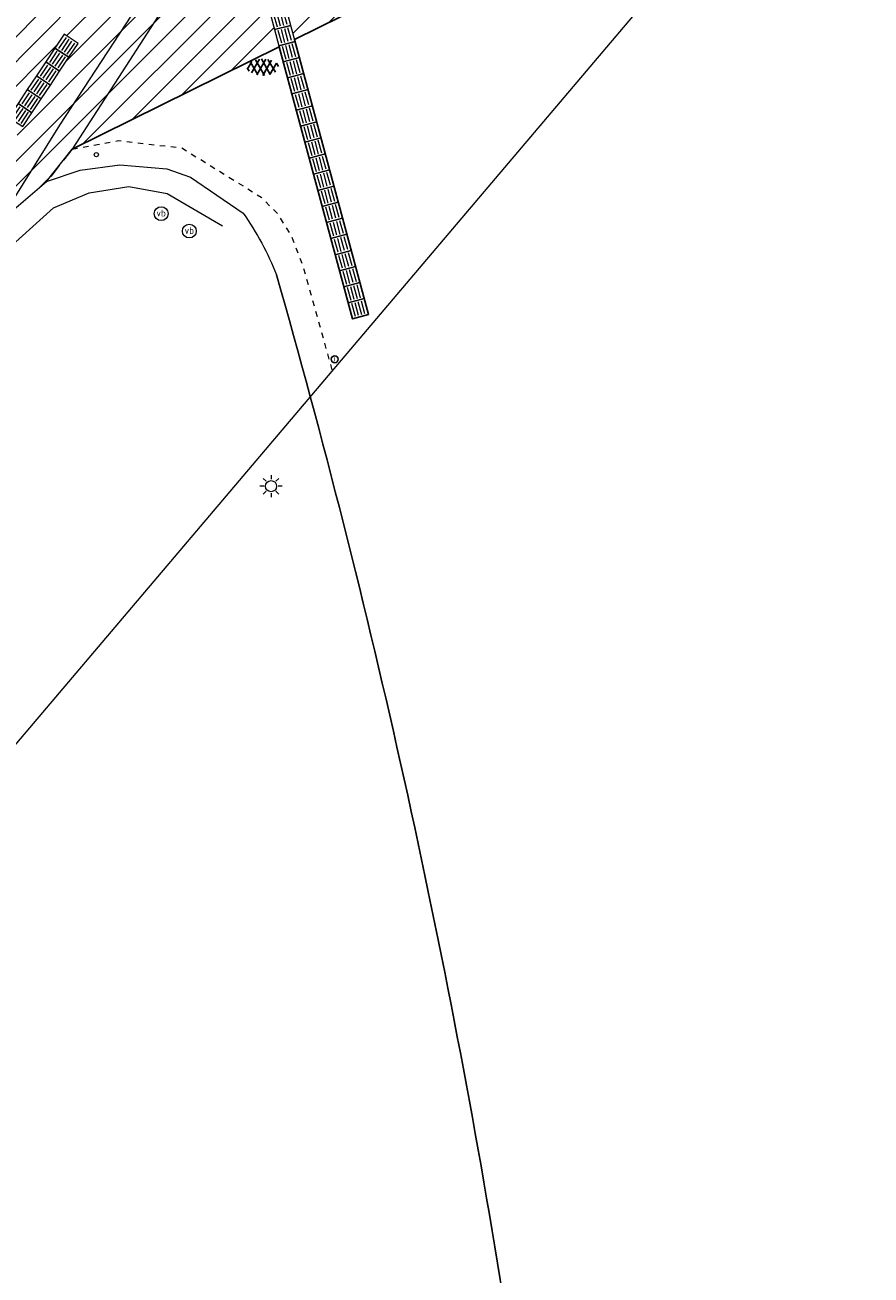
# Model space of a CAD drawing. Header units: metres. Extents: x 187916 to 189411, y 333285 to 334910.
# Tile 169 of 256: x 188794 to 188809, y 334105 to 334128. Entities that reach past the tile are written whole.
import ezdxf
from ezdxf.enums import TextEntityAlignment as Align

# ---------------------------------------------------------------- set-up
doc = ezdxf.new("R2010")
doc.units = ezdxf.units.M
doc.linetypes.add('DASHED2', pattern=[0.375, 0.25, -0.125])
for name, color, linetype, lineweight in [('B-ME-AL-MARKER-S', 253, 'Continuous', 9), ('B-ME-IE-MEUBILAIR_WEGMEUBILAIR-S', 253, 'Continuous', 18), ('B-ME-OG-TERREIN_CULTUURSCHEIDING-G', 253, 'DASHED2', 18), ('B-ME-RI-PUT_INSPECTIE-S', 253, 'Continuous', 25), ('B-ME-VH-KANTOPSLUITING_ACHTERKANTBAND-G', 253, 'Continuous', 18), ('B-ME-VH-KANTOPSLUITING_VOORKANTBAND-G', 253, 'Continuous', 18), ('B-ME-VH-VERHARDING_ASFALT-S', 253, 'Continuous', 25), ('B-ME-VH-VERHARDING_TEGEL-G', 253, 'Continuous', 18), ('B-WE-IE-MEUBILAIR-S', 253, 'Continuous', 15), ('B-WE-OG-BEBOUWING-GV', 253, 'Continuous', 15), ('B-WE-OG-TERREIN_BEGROEID-GV', 253, 'Continuous', 15), ('B-WE-VH-GESLOTENVERHARDING_ASFALT-GV', 253, 'Continuous', 15), ('N-WE-VH-GESLOTENVERHARDING_ASFALT_ZAAGSNEDE-G', 10, 'VH-ZAAGSNEDE-SO', 25), ('N-WE-VH-VERHARDING_ASFALT_HUB DASSENPLEIN-A', 253, 'Continuous', 18), ('N-WE-VH-VERKEERSTEGEL-S', 7, 'Continuous', 0)]:
    doc.layers.add(name, color=color, linetype=linetype, lineweight=lineweight)
doc.layers.add('N-WE-VH-MATERIAALSCHEIDING-G', color=7, linetype='DASHED2')
doc.styles.add('NLCS-ISO', font='NLCS-ISO.ttf')
doc.linetypes.add('VH-ZAAGSNEDE-SO', pattern='A,1e-05,-2.54,[181,NLCS.SHX,S=2.54,R=0,X=-2.54,Y=0],-5.08,[181,NLCS.SHX,S=2.54,R=180,X=2.54,Y=0],-2.54', length=10.16001)

# ---------------------------------------------------------------- blocks, each defined once
blk = doc.blocks.new('SIE-MEUBILAIR_PAAL_LICHTMAST-SO')
for points in [[(-0.625, 0), (-1, 0)], [(-0.7071067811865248, 0.7071067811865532), (-0.4419417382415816, 0.44194173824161)], [(0, 1), (0, 0.625)], [(0.44194173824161, 0.4419417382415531), (0.7071067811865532, 0.7071067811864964)], [(1, 0), (0.625, 0)], [(-0.7071067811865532, -0.7071067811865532), (-0.4419417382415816, -0.44194173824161)], [(0, -0.625), (0, -1)], [(0.4419417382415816, -0.4419417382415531), (0.7071067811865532, -0.7071067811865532)]]:
    blk.add_lwpolyline(points)
blk.add_circle((0, 0), 0.5)
blk = doc.blocks.new('SAL-MARKER-SO')
blk.add_circle((0, 0), 0.1)
blk = doc.blocks.new('SVH-ASFALT-SO')
at = {"ltscale": 0.1}
for p, q in [((-3.363759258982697, 2.173798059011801), (-1.827884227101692, 4.834011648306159)), ((0.3610377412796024, -0.07213355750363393), (-2.305319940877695, 4.546133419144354)), ((-1.90966580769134, 0.6923617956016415), (0.9476199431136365, 5.64132588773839)), ((2.754090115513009, -0.2170218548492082), (-0.4687746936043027, 5.365143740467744)), ((0, 0), (3.267551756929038, 5.659565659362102)), ((4.867727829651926, 0.1220502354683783), (1.647185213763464, 5.700193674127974)), ((2.175571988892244, -0.2317987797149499), (5.321577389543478, 5.217242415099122)), ((6.701218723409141, 0.946350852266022), (4.043291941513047, 5.550015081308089)), ((-2.71961448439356, 1.263712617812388), (-3.454265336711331, 2.536165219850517)), ((4.656575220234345, 0.06542487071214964), (7.070171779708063, 4.245896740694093)), ((7.827971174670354, 2.994758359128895), (7.146137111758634, 4.175729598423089))]:
    blk.add_line(p, q, dxfattribs=at)
at = {"style": 'NLCS-ISO'}
blk.add_attdef('KLEUR', text='', height=1.8, dxfattribs=at).set_placement((9.485913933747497, 2.74105960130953), align=Align.MIDDLE_LEFT)
at = {"style": 'NLCS-ISO', "flags": 1}
blk.add_attdef('FUNCTIE', text='', height=1.8, dxfattribs=at).set_placement((0.1159930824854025, -3.584775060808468), align=Align.MIDDLE_CENTER)
blk = doc.blocks.new('SIE-WEG_PAAL_VERKEERSBORD-SO')
at = {"color": 0, "linetype": 'ByBlock', "lineweight": 18}
blk.add_circle((0, 0), 1.5, dxfattribs=at)
at = {"color": 0, "linetype": 'ByBlock', "lineweight": 18, "style": 'NLCS-ISO'}
blk.add_text('vb', height=1.5, dxfattribs=at).set_placement((0, 0.1317113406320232), align=Align.MIDDLE_CENTER)
blk = doc.blocks.new('SRI-PUT_INSPECTIE-SO')
blk.add_circle((0, -7.105427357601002e-14), 1.999999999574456)
at = {"style": 'NLCS-ISO'}
blk.add_text('I', height=2.5, dxfattribs=at).set_placement((-0.002795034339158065, -0.007140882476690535), align=Align.MIDDLE_CENTER)
blk = doc.blocks.new('DTM')
at = {"layer": 'B-ME-OG-TERREIN_CULTUURSCHEIDING-G', "ltscale": 0.2, "flags": 128}
blk.add_lwpolyline([(188794.5410000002, 334125.2680000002), (188795.378, 334125.4249999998), (188796.5210000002, 334125.29), (188797.9470000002, 334124.4050000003), (188798.2387281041, 334124.1123697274), (188798.4918941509, 334123.7016098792), (188798.7108051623, 334123.1331271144), (188799.0346204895, 334121.9775812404), (188799.2268370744, 334121.275349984)], dxfattribs=at)
at = {"layer": 'B-ME-VH-KANTOPSLUITING_ACHTERKANTBAND-G', "ltscale": 0.2, "flags": 128}
for points in [[(188812.0329999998, 334136.0690000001), (188809.4210000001, 334137.1809999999), (188806.625, 334137.469), (188803.889, 334136.7620000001), (188801.5359999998, 334135.162), (188799.713, 334133.0320000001), (188797.247, 334129.4529999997), (188794.5410000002, 334125.2680000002)], [(188794.0819999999, 334124.6850000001), (188794.5410000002, 334125.2680000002)], [(188784.1469999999, 334107.1359999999), (188787.5989999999, 334113.98), (188791.787, 334121.0699999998), (188793.4610000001, 334123.5389999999), (188794.2039999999, 334124.2119999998), (188794.8470000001, 334124.4819999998), (188795.5630000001, 334124.5929999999), (188796.2540000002, 334124.4699999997), (188797.2549999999, 334123.8849999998)]]:
    blk.add_lwpolyline(points, dxfattribs=at)
at = {"layer": 'B-ME-VH-KANTOPSLUITING_VOORKANTBAND-G', "ltscale": 0.2, "flags": 128}
blk.add_lwpolyline([(188793.2319999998, 334123.966), (188794.0819999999, 334124.6850000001), (188794.6839999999, 334124.892), (188795.3999999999, 334124.9879999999), (188796.2510000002, 334124.915), (188796.676, 334124.7609999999), (188797.6260000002, 334124.1120000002)], dxfattribs=at)
at = {"layer": 'B-ME-VH-VERHARDING_TEGEL-G', "ltscale": 0.2, "flags": 128}
blk.add_lwpolyline([(188783.8820000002, 334107.5180000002), (188787.236, 334114.182), (188791.4279999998, 334121.2579999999), (188793.2319999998, 334123.966), (188794.321, 334125.702), (188796.9139999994, 334129.6709999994)], dxfattribs=at)
at = {"layer": 'B-WE-OG-BEBOUWING-GV', "ltscale": 0.2, "flags": 128}
blk.add_lwpolyline([(188779.474, 334052.218), (188776.92, 334049.111), (188787.829, 334045.886), (188794.414, 334053.759), (188814.475, 334036.748), (188814.571, 334036.667), (188837.127, 334017.54), (188885.595, 334074.697), (188839.494, 334113.789), (188809.661, 334133.58), (188792.53, 334113.378), (188775.397, 334069.885), (188782.78, 334063.625), (188779.991, 334060.335), (188783.617, 334057.261)], close=True, dxfattribs=at)
at = {"layer": 'B-WE-OG-TERREIN_BEGROEID-GV', "ltscale": 0.2, "flags": 128}
blk.add_lwpolyline([(188798.834, 334120.813), (188798.76, 334121.087), (188798.685, 334121.361), (188798.61, 334121.635), (188798.535, 334121.909), (188798.459, 334122.183), (188798.382, 334122.456), (188798.305, 334122.73), (188798.228, 334123.003)], dxfattribs=at)
for points in [[(188801.023, 334111.596, 0.01487513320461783), (188798.834, 334120.813)], [(188802.664, 334102.266, 0.01488998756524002), (188801.023, 334111.596)]]:
    blk.add_lwpolyline(points, format="xyb", dxfattribs=at)
at = {"layer": 'B-WE-VH-GESLOTENVERHARDING_ASFALT-GV', "ltscale": 0.2, "flags": 128}
for points in [[(188797.6260000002, 334124.1120000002, -0.05710463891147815), (188798.228, 334123.003)], [(188798.834, 334120.813, -0.01487513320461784), (188801.023, 334111.596)], [(188801.023, 334111.596, -0.01488998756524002), (188802.664, 334102.266)]]:
    blk.add_lwpolyline(points, format="xyb", dxfattribs=at)
blk.add_lwpolyline([(188798.228, 334123.003), (188798.305, 334122.73), (188798.382, 334122.456), (188798.459, 334122.183), (188798.535, 334121.909), (188798.61, 334121.635), (188798.685, 334121.361), (188798.76, 334121.087), (188798.834, 334120.813)], dxfattribs=at)
at = {"layer": 'B-ME-AL-MARKER-S', "xscale": 0.3749999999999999, "yscale": 0.3749999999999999, "zscale": 0.3749999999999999}
blk.add_blockref('SAL-MARKER-SO', (188794.978, 334125.17), dxfattribs=at)
at = {"layer": 'B-ME-IE-MEUBILAIR_WEGMEUBILAIR-S', "xscale": 0.083, "yscale": 0.083, "zscale": 0.083}
for p in [(188796.146, 334124.106), (188796.654, 334123.792)]:
    blk.add_blockref('SIE-WEG_PAAL_VERKEERSBORD-SO', p, dxfattribs=at)
at = {"layer": 'B-ME-RI-PUT_INSPECTIE-S', "xscale": 0.03125000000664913, "yscale": 0.03125000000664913, "zscale": 0.03125000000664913}
blk.add_blockref('SRI-PUT_INSPECTIE-SO', (188799.275, 334121.481), dxfattribs=at)
at = {"layer": 'B-ME-VH-VERHARDING_ASFALT-S', "xscale": 0.05, "yscale": 0.05, "zscale": 0.05}
blk.add_blockref('SVH-ASFALT-SO', (188797.87, 334126.609), dxfattribs=at)
at = {"layer": 'B-WE-IE-MEUBILAIR-S', "xscale": 0.2, "yscale": 0.2, "zscale": 0.2}
blk.add_blockref('SIE-MEUBILAIR_PAAL_LICHTMAST-SO', (188798.128, 334119.194), dxfattribs=at)
blk = doc.blocks.new('SVH-VERKEERSTEGEL_300X300_GELEIDETEGEL')
blk.add_lwpolyline([(-0.15, 5.551115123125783e-17), (0.15, 5.551115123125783e-17), (0.15, -0.3), (-0.15, -0.3)], close=True)
at = {"lineweight": 0, "flags": 128}
for points in [[(0.12, -0.05999999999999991), (-0.1200000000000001, -0.05999999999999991)], [(0.12, -0.1199999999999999), (-0.1200000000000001, -0.1199999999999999)], [(0.12, -0.1799999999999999), (-0.1200000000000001, -0.1799999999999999)], [(0.12, -0.2399999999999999), (-0.12, -0.2399999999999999)]]:
    blk.add_lwpolyline(points, dxfattribs=at)
blk = doc.blocks.new('ontwerp Wilhelmina- & Engelenkampstraat')
at = {"layer": 'N-WE-VH-VERHARDING_ASFALT_HUB DASSENPLEIN-A', "transparency": 33554610}
h = blk.add_hatch(dxfattribs=at)
h.set_pattern_fill('ANSI31', color=256, scale=0.1)
h.set_pattern_definition([(45, (0, 0), (-0.2245064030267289, 0.2245064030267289), [])])
h.paths.add_polyline_path([(188847.124, 334105.7040000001), (188848.8769999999, 334105.957), (188849.5810000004, 334106.5280000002), (188849.9270000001, 334106.5180000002), (188850.366, 334106.1770000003), (188850.3799999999, 334105.7160000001), (188848.9210000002, 334104.0650000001), (188848.3879999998, 334104.0380000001), (188847.0320000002, 334105.3290000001)], flags=16)
h.paths.add_polyline_path([(188810.9590502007, 334133.3217617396), (188811.5845026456, 334134.3458756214), (188811.8405393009, 334134.1895259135), (188811.215086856, 334133.1654120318)], flags=16)
h.paths.add_polyline_path([(188804.1520741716, 334133.7882821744), (188803.1408678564, 334134.4343857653), (188803.3023926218, 334134.6871895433), (188804.3135989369, 334134.0410859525)], flags=16)
h.paths.add_polyline_path([(188880.608576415, 334079.9220087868), (188880.7276518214, 334079.8307890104), (188882.00472869, 334081.4978446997), (188882.2428795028, 334081.315405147), (188880.9658026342, 334079.6483494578), (188881.0848780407, 334079.5571296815), (188880.3551198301, 334078.6045264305), (188879.8788182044, 334078.9694055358)], flags=16)
h.paths.add_polyline_path([(188848.5442930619, 334110.061672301), (188850.293672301, 334108.2757069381), (188848.5077069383, 334106.526327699), (188846.758327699, 334108.3122930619)], flags=16)
h.paths.add_polyline_path([(188857.8032904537, 334102.1975242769), (188859.5415242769, 334100.4007095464), (188857.7447095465, 334098.6624757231), (188856.0064757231, 334100.4592904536)], flags=16)
edge = h.paths.add_edge_path(flags=17)
edge.add_arc((188846.8483868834, 334100.942711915), 1.79041412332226, 33.81111317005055, 33.81179583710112)
edge.add_arc((188839.2638456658, 334095.0296344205), 11.40365496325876, 37.29305681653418, 43.01437075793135)
edge.add_arc((188839.2638367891, 334095.0296439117), 11.40365497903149, 37.29288487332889, 43.01430546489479, ccw=False)
h.paths.add_polyline_path([(188811.0785719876, 334132.6642826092), (188811.2439339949, 334132.9145932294), (188813.2464189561, 334131.5916971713), (188813.0810569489, 334131.3413865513)], flags=16)
h.paths.add_polyline_path([(188810.5449671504, 334133.151499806), (188810.5079798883, 334132.8537886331), (188804.8514676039, 334133.5565466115), (188804.888454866, 334133.8542577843)], flags=16)
h.paths.add_polyline_path([(188798.1086396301, 334129.5785371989), (188797.9492975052, 334129.8327223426), (188804.0497409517, 334133.6569333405), (188804.2090830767, 334133.4027481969)], flags=16)
h.paths.add_polyline_path([(188797.356678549, 334129.4612247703), (188797.5160206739, 334129.2070396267), (188795.2283543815, 334127.7729605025), (188795.0690122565, 334128.027145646)], flags=16)
edge = h.paths.add_edge_path()
edge.add_line((188794.6477654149, 334127.1734366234), (188792.9845159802, 334124.6767185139))
edge.add_line((188792.9845159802, 334124.6767185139), (188793.5909520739, 334124.269631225))
edge.add_line((188793.5909520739, 334124.269631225), (188794.0819999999, 334124.6850000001))
edge.add_line((188794.0819999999, 334124.6850000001), (188794.5410000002, 334125.2680000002))
edge.add_line((188794.5410000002, 334125.2680000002), (188798.2760028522, 334127.1102356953))
edge.add_line((188798.2760028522, 334127.1102356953), (188797.7235223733, 334129.1600807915))
edge.add_line((188797.7235223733, 334129.1600807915), (188798.0131858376, 334129.2381517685))
edge.add_line((188798.0131858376, 334129.2381517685), (188798.5502502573, 334127.2455042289))
edge.add_line((188798.5502502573, 334127.2455042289), (188809.1225012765, 334132.4601128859))
edge.add_line((188809.1225012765, 334132.4601128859), (188825.601, 334121.574))
edge.add_line((188825.601, 334121.574), (188825.988, 334121.236))
edge.add_line((188825.988, 334121.236), (188826.269, 334120.99))
edge.add_line((188826.269, 334120.99), (188826.499, 334120.773))
edge.add_line((188826.499, 334120.773), (188826.2401125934, 334120.4655433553))
edge.add_line((188826.2401125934, 334120.4655433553), (188828.9315033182, 334118.1076967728))
edge.add_line((188828.9315033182, 334118.1076967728), (188843.6740638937, 334105.5990672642))
edge.add_line((188843.6740638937, 334105.5990672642), (188844.3009362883, 334105.6631398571))
edge.add_line((188844.3009362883, 334105.6631398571), (188845.1299706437, 334105.3589181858))
edge.add_arc((188839.3333187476, 334094.9027799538), 11.95541717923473, 55.104100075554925, 60.99698277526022, ccw=False)
edge.add_arc((188839.3577739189, 334095.02108038), 11.84449325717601, 49.11264812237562, 54.87374459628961, ccw=False)
edge.add_arc((188839.6431643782, 334095.3671214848), 11.3960827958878, 43.07282715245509, 49.05857610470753, ccw=False)
edge.add_arc((188839.2638326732, 334095.0296492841), 11.90365500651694, 37.223727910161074, 43.01248182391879, ccw=False)
edge.add_arc((188846.8483892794, 334100.9427049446), 2.290412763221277, 9.968345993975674, 34.21230126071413, ccw=False)
edge.add_arc((188846.8710212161, 334100.949163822), 2.267005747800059, 5.8182804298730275, 9.906584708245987, ccw=False)
edge.add_line((188849.1263482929, 334101.1789786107), (188852.1810199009, 334098.5798032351))
edge.add_line((188852.1810199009, 334098.5798032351), (188851.857, 334098.199))
edge.add_line((188851.857, 334098.199), (188854.8644047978, 334095.6400432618))
edge.add_arc((188868.9962392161, 334070.5609694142), 28.78660607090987, 116.17290509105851, 119.40087144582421, ccw=False)
edge.add_line((188856.299, 334096.396), (188858.251, 334097.293))
edge.add_line((188858.251, 334097.293), (188870.846, 334086.694))
edge.add_line((188870.846, 334086.694), (188870.647, 334086.446))
edge.add_line((188870.647, 334086.446), (188876.336, 334081.614))
edge.add_line((188876.336, 334081.614), (188885.0768821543, 334074.2096923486))
edge.add_line((188885.0768821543, 334074.2096923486), (188886.7435568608, 334072.7978700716))
edge.add_line((188886.7435568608, 334072.7978700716), (188887.2969999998, 334073.4479999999))
edge.add_line((188887.2969999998, 334073.4479999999), (188889.5490000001, 334076.0989999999))
edge.add_line((188889.5490000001, 334076.0989999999), (188900.3506278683, 334066.8599347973))
edge.add_line((188900.3506278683, 334066.8599347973), (188902.8318678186, 334069.7502722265))
edge.add_line((188902.8318678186, 334069.7502722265), (188898.4615291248, 334073.098245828))
edge.add_line((188898.4615291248, 334073.098245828), (188884.081539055, 334080.6734296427))
edge.add_line((188884.081539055, 334080.6734296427), (188883.2026172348, 334081.3349312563))
edge.add_line((188883.2026172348, 334081.3349312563), (188883.0206960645, 334081.0974571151))
edge.add_line((188883.0206960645, 334081.0974571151), (188881.5917911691, 334082.1920944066))
edge.add_line((188881.5917911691, 334082.1920944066), (188881.7742307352, 334082.4302452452))
edge.add_line((188881.7742307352, 334082.4302452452), (188881.6948471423, 334082.4910584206))
edge.add_line((188881.6948471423, 334082.4910584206), (188880.901011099, 334083.0991902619))
edge.add_line((188880.901011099, 334083.0991902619), (188868.0362414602, 334092.9544697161))
edge.add_line((188868.0362414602, 334092.9544697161), (188850.9670090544, 334110.5989590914))
edge.add_arc((188843.8659972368, 334103.7294590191), 9.880000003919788, 44.05061231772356, 56.55024046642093)
edge.add_line((188849.3119082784, 334111.973029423), (188845.5263223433, 334114.4738832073))
edge.add_line((188845.5263223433, 334114.4738832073), (188845.2507195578, 334114.0566984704))
edge.add_line((188845.2507195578, 334114.0566984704), (188843.9974023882, 334112.1595304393))
edge.add_line((188843.9974023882, 334112.1595304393), (188837.7396313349, 334116.29357222))
edge.add_line((188837.7396313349, 334116.29357222), (188829.4325550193, 334122.1095582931))
edge.add_line((188829.4325550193, 334122.1095582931), (188827.3466313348, 334123.48757222))
edge.add_line((188827.3466313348, 334123.48757222), (188828.7246452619, 334125.5734959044))
edge.add_line((188828.7246452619, 334125.5734959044), (188820.8064990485, 334130.8044234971))
edge.add_line((188820.8064990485, 334130.8044234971), (188819.4284851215, 334128.7184998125))
edge.add_line((188819.4284851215, 334128.7184998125), (188817.342561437, 334130.0965137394))
edge.add_line((188817.342561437, 334130.0965137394), (188818.717745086, 334132.1781531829))
edge.add_arc((188805.4283225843, 334111.1447119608), 24.88000000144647, 57.7143403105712, 69.55735004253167)
edge.add_line((188814.1181513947, 334134.4578257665), (188813.1766455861, 334134.78742523))
edge.add_arc((188805.4283200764, 334111.1447042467), 24.88000811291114, 71.8547042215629, 72.06934258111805)
edge.add_line((188813.0880223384, 334134.8162856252), (188812.9231048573, 334134.2357083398))
edge.add_line((188812.9231048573, 334134.2357083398), (188811.1916061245, 334134.7275539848))
edge.add_line((188811.1916061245, 334134.7275539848), (188811.3565236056, 334135.3081312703))
edge.add_arc((188805.4283238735, 334111.1447172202), 24.87999458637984, 76.21544020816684, 76.43007868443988)
edge.add_line((188811.2659624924, 334135.3301695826), (188810.2906034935, 334135.5449706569))
edge.add_arc((188805.4283232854, 334111.1447155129), 24.87999638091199, 78.73019697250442, 79.14215752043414)
edge.add_arc((188805.42832257, 334111.1447118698), 24.88000009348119, 79.14215748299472, 81.43460024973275)
edge.add_arc((188805.4283225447, 334111.1447116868), 24.8800002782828, 81.4346002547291, 82.42669405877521)
edge.add_arc((188806.7836234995, 334121.0525640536), 14.88000000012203, 82.57177266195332, 100.4639872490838)
edge.add_line((188804.0811554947, 334135.6850985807), (188803.106569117, 334135.471082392))
edge.add_arc((188806.7836247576, 334121.052559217), 14.8800049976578, 104.3067914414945, 104.624815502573)
edge.add_line((188803.0265951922, 334135.4504506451), (188803.214744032, 334134.8751863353))
edge.add_line((188803.214744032, 334134.8751863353), (188801.5039241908, 334134.315636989))
edge.add_line((188801.5039241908, 334134.315636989), (188801.3155926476, 334134.8914599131))
edge.add_arc((188806.7836228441, 334121.0525656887), 14.87999823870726, 111.5599898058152, 111.9154302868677)
edge.add_line((188801.229847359, 334134.8572723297), (188800.3171519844, 334134.4540246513))
edge.add_arc((188806.7836238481, 334121.052563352), 14.88000078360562, 115.7582344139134, 116.2133632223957)
edge.add_arc((188806.7836234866, 334121.0525640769), 14.8799999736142, 116.2133632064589, 120.0359169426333)
edge.add_arc((188806.7836234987, 334121.0525640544), 14.87999999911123, 120.0359169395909, 146.1274017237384)
edge.add_line((188794.4290729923, 334129.3459036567), (188792.5431470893, 334126.5364483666))
edge.add_arc((188779.9893296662, 334134.9635514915), 15.11999996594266, 323.55147588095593, 326.1274017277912, ccw=False)
edge.add_arc((188779.9893297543, 334134.9635514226), 15.11999985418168, 321.2023202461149, 323.5514758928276, ccw=False)
edge.add_line((188791.7733033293, 334125.4897790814), (188792.7354307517, 334124.8439239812))
edge.add_line((188792.7354307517, 334124.8439239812), (188794.398093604, 334127.3397615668))
edge.add_line((188794.398093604, 334127.3397615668), (188794.6477654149, 334127.1734366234))
at = {"layer": 'N-WE-VH-GESLOTENVERHARDING_ASFALT_ZAAGSNEDE-G', "ltscale": 0.025, "flags": 128}
blk.add_lwpolyline([(188794.5410000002, 334125.2680000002), (188798.2760028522, 334127.1102356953), (188799.5972258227, 334122.2081576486), (188799.886889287, 334122.2862286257), (188798.5502502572, 334127.2455042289), (188809.1225012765, 334132.4601128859), (188825.601, 334121.574)], dxfattribs=at)
at = {"layer": 'N-WE-VH-MATERIAALSCHEIDING-G', "flags": 128}
blk.add_lwpolyline([(188794.5410000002, 334125.2680000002), (188794.0819999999, 334124.6850000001)], dxfattribs=at)
at = {"layer": 'N-WE-VH-VERKEERSTEGEL-S'}
for p, xscale, rotation in [((188798.1529127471, 334127.5669317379), -0.9999999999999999, 105.0841010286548), ((188798.2309837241, 334127.2772682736), -0.9999999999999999, 105.0841010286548), ((188794.5646029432, 334127.0486007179), -0.9999999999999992, 236.3294673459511), ((188798.3090547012, 334126.9876048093), -0.9999999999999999, 105.0841010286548), ((188794.3982779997, 334126.798928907), -0.9999999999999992, 236.3294673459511), ((188794.2319530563, 334126.549257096), -0.9999999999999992, 236.3294673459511), ((188798.3871256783, 334126.697941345), -0.9999999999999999, 105.0841010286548), ((188794.0656281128, 334126.2995852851), -0.9999999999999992, 236.3294673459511), ((188798.4651966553, 334126.4082778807), -0.9999999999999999, 105.0841010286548), ((188793.8993031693, 334126.0499134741), -0.9999999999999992, 236.3294673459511), ((188798.5432676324, 334126.1186144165), -0.9999999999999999, 105.0841010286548), ((188793.7329782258, 334125.8002416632), -0.9999999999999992, 236.3294673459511), ((188798.6213386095, 334125.8289509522), -0.9999999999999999, 105.0841010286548), ((188798.6994095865, 334125.5392874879), -0.9999999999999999, 105.0841010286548), ((188798.7774805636, 334125.2496240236), -0.9999999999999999, 105.0841010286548), ((188798.8555515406, 334124.9599605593), -0.9999999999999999, 105.0841010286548), ((188798.9336225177, 334124.670297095), -0.9999999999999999, 105.0841010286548), ((188799.0116934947, 334124.3806336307), -0.9999999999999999, 105.0841010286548), ((188799.0897644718, 334124.0909701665), -0.9999999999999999, 105.0841010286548), ((188799.1678354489, 334123.8013067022), -0.9999999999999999, 105.0841010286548), ((188799.2459064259, 334123.5116432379), -0.9999999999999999, 105.0841010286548), ((188799.323977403, 334123.2219797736), -0.9999999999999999, 105.0841010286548), ((188799.4020483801, 334122.9323163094), -0.9999999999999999, 105.0841010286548), ((188799.4801193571, 334122.6426528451), -0.9999999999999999, 105.0841010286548), ((188799.5581903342, 334122.3529893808), -0.9999999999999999, 105.0841010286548)]:
    blk.add_blockref('SVH-VERKEERSTEGEL_300X300_GELEIDETEGEL', p, dxfattribs=dict(at, xscale=xscale, rotation=rotation))

msp = doc.modelspace()

# ---------------------------------------------------------------- block references
msp.add_blockref('DTM', (0, 0))

# ---------------------------------------------------------------- next in the draw order: block references
msp.add_blockref('ontwerp Wilhelmina- & Engelenkampstraat', (0, 0))

doc.saveas('drawing.dxf')
